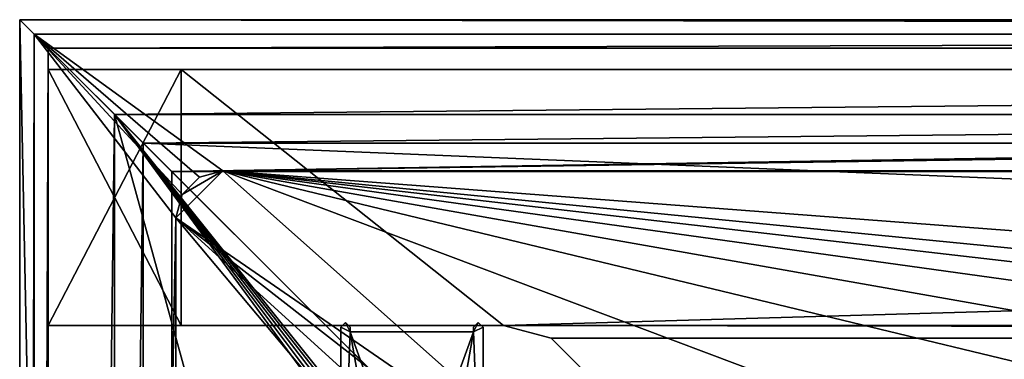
# Model space of a CAD drawing. Header units: metres. Extents: x -1004 to 0, y -808 to 0.
# Tile 25 of 139: x -1004 to -900, y -36 to 0. Entities that reach past the tile are written whole.
import ezdxf

# ---------------------------------------------------------------- set-up
doc = ezdxf.new("R2010")
doc.units = ezdxf.units.M

msp = doc.modelspace()

# ---------------------------------------------------------------- linework, layer by layer
at = {"layer": 'top'}
for points in [[(-1001.0271, -32.2672, 176.059265), (-1001.0271, -32.2672, 2050.060059), (-1001.0271, -5.267202, 176.059265)], [(-1001.0271, -32.2672, 2050.060059), (-1001.0271, -5.267202, 2050.060059), (-1001.0271, -5.267202, 176.059265)], [(-987.0271, -32.2672, 176.059265), (-1001.0271, -32.2672, 176.059265), (-987.0271, -5.267202, 176.059265)], [(-1001.0271, -32.2672, 176.059265), (-1001.0271, -5.267202, 176.059265), (-987.0271, -5.267202, 176.059265)], [(-987.0271, -5.267202, 176.059265), (-1001.0271, -5.267202, 2050.060059), (-987.0271, -5.267202, 2050.060059)], [(-987.0271, -5.267202, 176.059265), (-1001.0271, -5.267202, 176.059265), (-1001.0271, -5.267202, 2050.060059)], [(-1001.0271, -32.2672, 2050.060059), (-987.0271, -32.2672, 2050.060059), (-1001.0271, -5.267202, 2050.060059)], [(-987.0271, -32.2672, 2050.060059), (-987.0271, -5.267202, 2050.060059), (-1001.0271, -5.267202, 2050.060059)], [(-987.0271, -32.2672, 176.059265), (-987.0271, -5.267202, 176.059265), (-987.0271, -32.2672, 163.059998)], [(-987.0271, -5.267202, 176.059265), (-987.0271, -5.267202, 163.059998), (-987.0271, -32.2672, 163.059998)], [(-17.027203, -5.267202, 163.059998), (-987.0271, -5.267202, 163.059998), (-17.027203, -5.267202, 176.059509)], [(-987.0271, -5.267202, 163.059998), (-987.0271, -5.267202, 176.059265), (-17.027203, -5.267202, 176.059509)], [(-17.027203, -5.267202, 176.059509), (-987.0271, -5.267202, 176.059265), (-987.0271, -5.267202, 2050.060059)], [(-987.0271, -5.267202, 2063.060059), (-17.027203, -5.267202, 2063.060059), (-987.0271, -5.267202, 2050.060059)], [(-17.027203, -5.267202, 2063.060059), (-17.027203, -5.267202, 2050.060059), (-987.0271, -5.267202, 2050.060059)], [(-987.0271, -5.267202, 2050.060059), (-17.027203, -5.267202, 2050.060059), (-17.027203, -5.267202, 176.059509)], [(-987.0271, -5.267202, 2063.060059), (-987.0271, -5.267202, 2050.060059), (-987.0271, -32.2672, 2063.060059)], [(-987.0271, -5.267202, 2050.060059), (-987.0271, -32.2672, 2050.060059), (-987.0271, -32.2672, 2063.060059)], [(-987.0271, -32.2672, 2063.060059), (-953.0271, -32.2672, 2063.060059), (-987.0271, -5.267202, 2063.060059)], [(-953.0271, -32.2672, 2063.060059), (-17.027203, -5.267202, 2063.060059), (-987.0271, -5.267202, 2063.060059)], [(-987.0271, -32.2672, 163.059998), (-987.0271, -5.267202, 163.059998), (-953.0271, -32.2672, 163.059998)], [(-987.0271, -5.267202, 163.059998), (-17.027203, -5.267202, 163.059998), (-953.0271, -32.2672, 163.059998)], [(-953.0271, -32.2672, 2063.060059), (-51.027081, -32.2672, 2063.060059), (-17.027203, -5.267202, 2063.060059)], [(-953.0271, -32.2672, 163.059998), (-17.027203, -5.267202, 163.059998), (-51.027081, -32.2672, 163.059998)], [(-987.0271, -32.2672, 2050.060059), (-1001.0271, -32.2672, 2050.060059), (-987.0271, -32.2672, 176.059265)], [(-1001.0271, -32.2672, 2050.060059), (-1001.0271, -32.2672, 176.059265), (-987.0271, -32.2672, 176.059265)], [(-987.0271, -32.2672, 163.059998), (-953.0271, -32.2672, 163.059998), (-987.0271, -32.2672, 176.059265)], [(-953.0271, -32.2672, 163.059998), (-953.0271, -32.2672, 2063.060059), (-987.0271, -32.2672, 176.059265)], [(-987.0271, -32.2672, 176.059265), (-953.0271, -32.2672, 2063.060059), (-987.0271, -32.2672, 2050.060059)], [(-953.0271, -32.2672, 2063.060059), (-987.0271, -32.2672, 2063.060059), (-987.0271, -32.2672, 2050.060059)], [(-948.0271, -33.606949, 2063.060059), (-56.027115, -33.606968, 2063.060059), (-953.0271, -32.2672, 2063.060059)], [(-56.027115, -33.606968, 2063.060059), (-51.027081, -32.2672, 2063.060059), (-953.0271, -32.2672, 2063.060059)], [(-948.0271, -33.606949, 2063.060059), (-953.0271, -32.2672, 2063.060059), (-948.0271, -33.606949, 163.059998)], [(-953.0271, -32.2672, 2063.060059), (-953.0271, -32.2672, 163.059998), (-948.0271, -33.606949, 163.059998)], [(-51.027081, -32.2672, 163.059998), (-56.027115, -33.606968, 163.059998), (-953.0271, -32.2672, 163.059998)], [(-56.027115, -33.606968, 163.059998), (-948.0271, -33.606949, 163.059998), (-953.0271, -32.2672, 163.059998)], [(-948.0271, -33.606949, 2063.060059), (-944.366821, -37.2672, 2063.060059), (-56.027115, -33.606968, 2063.060059)], [(-944.366821, -37.2672, 2063.060059), (-948.0271, -33.606949, 2063.060059), (-944.366821, -37.2672, 163.059998)], [(-948.0271, -33.606949, 2063.060059), (-948.0271, -33.606949, 163.059998), (-944.366821, -37.2672, 163.059998)], [(-56.027115, -33.606968, 163.059998), (-944.366821, -37.2672, 163.059998), (-948.0271, -33.606949, 163.059998)], [(-944.366821, -37.2672, 2063.060059), (-943.0271, -42.2672, 2063.060059), (-56.027115, -33.606968, 2063.060059)], [(-943.0271, -42.2672, 163.059998), (-944.366821, -37.2672, 163.059998), (-56.027115, -33.606968, 163.059998)], [(-56.027115, -33.606968, 2063.060059), (-943.0271, -42.2672, 2063.060059), (-59.687374, -37.267273, 2063.060059)], [(-59.687374, -37.267273, 163.059998), (-943.0271, -42.2672, 163.059998), (-56.027115, -33.606968, 163.059998)], [(-891.88385, -40.312008, 1634.25647), (-904.2901, -44.471645, 1634.25647), (-882.400513, -35.169529, 1453.265259)], [(-904.2901, -44.471645, 1634.25647), (-898.313904, -40.592365, 1453.265259), (-882.400513, -35.169529, 1453.265259)]]:
    msp.add_3dface(points, dxfattribs=at)
at = {"layer": 'top01234'}
for points in [[(-969.700867, -31.951633, 2063.059814), (-970.200806, -32.449661, 2063.059814), (-969.200806, -32.949661, 2063.059814)], [(-969.700867, -31.951633, 163.059738), (-970.200806, -32.449661, 163.059738), (-969.700867, -31.951633, 2063.059814)], [(-970.200806, -32.449661, 163.059738), (-970.200806, -32.449661, 2063.059814), (-969.700867, -31.951633, 2063.059814)], [(-970.200806, -32.449661, 163.059738), (-969.700867, -31.951633, 163.059738), (-969.200806, -32.949661, 163.059738)], [(-969.200806, -32.449661, 2063.059814), (-969.700867, -31.951633, 2063.059814), (-969.200806, -32.949661, 2063.059814)], [(-969.200806, -32.449661, 163.059738), (-969.700867, -31.951633, 163.059738), (-969.200806, -32.449661, 2063.059814)], [(-969.700867, -31.951633, 163.059738), (-969.700867, -31.951633, 2063.059814), (-969.200806, -32.449661, 2063.059814)], [(-969.700867, -31.951633, 163.059738), (-969.200806, -32.449661, 163.059738), (-969.200806, -32.949661, 163.059738)], [(-956.200806, -32.949661, 2063.059814), (-955.200806, -32.449661, 2063.059814), (-955.700867, -31.951633, 2063.059814)], [(-955.700867, -31.951633, 2063.059814), (-956.200806, -32.449661, 2063.059814), (-956.200806, -32.949661, 2063.059814)], [(-955.700867, -31.951633, 163.059738), (-956.200806, -32.449661, 163.059738), (-955.700867, -31.951633, 2063.059814)], [(-956.200806, -32.449661, 163.059738), (-956.200806, -32.449661, 2063.059814), (-955.700867, -31.951633, 2063.059814)], [(-956.200806, -32.449661, 163.059738), (-955.700867, -31.951633, 163.059738), (-956.200806, -32.949661, 163.059738)], [(-955.700867, -31.951633, 163.059738), (-955.200806, -32.449661, 163.059738), (-956.200806, -32.949661, 163.059738)], [(-955.200806, -32.449661, 163.059738), (-955.700867, -31.951633, 163.059738), (-955.200806, -32.449661, 2063.059814)], [(-955.700867, -31.951633, 163.059738), (-955.700867, -31.951633, 2063.059814), (-955.200806, -32.449661, 2063.059814)], [(-969.200806, -32.949661, 2063.059814), (-970.200806, -32.449661, 2063.059814), (-970.200806, -59.195618, 2063.059814)], [(-970.200806, -32.449661, 2063.059814), (-970.200806, -32.449661, 163.059738), (-970.200806, -59.195618, 2063.059814)], [(-970.200806, -32.449661, 163.059738), (-970.200806, -59.195618, 163.059708), (-970.200806, -59.195618, 2063.059814)], [(-969.200806, -32.949661, 163.059738), (-970.200806, -59.195618, 163.059708), (-970.200806, -32.449661, 163.059738)], [(-969.200806, -32.949661, 2063.059814), (-970.200806, -59.195618, 2063.059814), (-964.993958, -57.206146, 2063.059814)], [(-964.993958, -57.206146, 163.059708), (-970.200806, -59.195618, 163.059708), (-969.200806, -32.949661, 163.059738)], [(-969.200806, -32.949661, 2063.059814), (-969.200806, -32.949661, 163.059738), (-969.200806, -32.449661, 2063.059814)], [(-969.200806, -32.949661, 163.059738), (-969.200806, -32.449661, 163.059738), (-969.200806, -32.449661, 2063.059814)], [(-964.993958, -57.206146, 2063.059814), (-960.407715, -57.206146, 2063.059814), (-969.200806, -32.949661, 2063.059814)], [(-960.407715, -57.206146, 2063.059814), (-956.200806, -32.949661, 2063.059814), (-969.200806, -32.949661, 2063.059814)], [(-956.200806, -32.949661, 2063.059814), (-956.200806, -32.949661, 163.059738), (-969.200806, -32.949661, 2063.059814)], [(-956.200806, -32.949661, 163.059738), (-969.200806, -32.949661, 163.059738), (-969.200806, -32.949661, 2063.059814)], [(-956.200806, -32.949661, 163.059738), (-964.993958, -57.206146, 163.059708), (-969.200806, -32.949661, 163.059738)], [(-960.407715, -57.206146, 163.059708), (-964.993958, -57.206146, 163.059708), (-956.200806, -32.949661, 163.059738)], [(-960.407715, -57.206146, 2063.059814), (-955.200806, -59.195618, 2063.059814), (-956.200806, -32.949661, 2063.059814)], [(-955.200806, -59.195618, 163.059708), (-960.407715, -57.206146, 163.059708), (-956.200806, -32.949661, 163.059738)], [(-955.200806, -59.195618, 2063.059814), (-955.200806, -32.449661, 2063.059814), (-956.200806, -32.949661, 2063.059814)], [(-956.200806, -32.449661, 163.059738), (-956.200806, -32.949661, 163.059738), (-956.200806, -32.449661, 2063.059814)], [(-956.200806, -32.949661, 163.059738), (-956.200806, -32.949661, 2063.059814), (-956.200806, -32.449661, 2063.059814)], [(-956.200806, -32.949661, 163.059738), (-955.200806, -32.449661, 163.059738), (-955.200806, -59.195618, 163.059708)], [(-955.200806, -59.195618, 2063.059814), (-955.200806, -59.195618, 163.059708), (-955.200806, -32.449661, 2063.059814)], [(-955.200806, -59.195618, 163.059708), (-955.200806, -32.449661, 163.059738), (-955.200806, -32.449661, 2063.059814)]]:
    msp.add_3dface(points, dxfattribs=at)
at = {"layer": 'top0123411'}
for points in [[(-1002.510071, -1.527202, 175), (-1.527202, -1.527202, 175), (-1004.037292, 0)], [(-1.527202, -1.527202, 175), (0, 0), (-1004.037292, 0)], [(0, 0), (-994.037292, -10), (-1004.037292, 0)], [(-994.037292, -10), (-1004.037292, -804.032166), (-1004.037292, 0)], [(-1004.037292, 0), (-1004.037292, -804.032166), (-1002.510071, -1.527202, 175)], [(-10, -10), (-994.037292, -10), (0, 0)], [(-1004.037292, -804.032166), (-1002.510071, -802.504944, 175), (-1002.510071, -1.527202, 175)], [(-986.911377, -18.441454, 175), (-985.095825, -16.625895, 175), (-1002.510071, -1.527202, 175)], [(-985.095825, -16.625895, 175), (-982.615723, -15.961353, 175), (-1002.510071, -1.527202, 175)], [(-1002.510071, -1.527202, 175), (-982.615723, -15.961353, 175), (-1.527202, -1.527202, 175)], [(-986.911377, -18.441454, 175), (-1002.510071, -1.527202, 175), (-987.575928, -20.921553, 175)], [(-1002.510071, -1.527202, 175), (-1002.510071, -802.504944, 175), (-987.575928, -20.921553, 175)], [(-982.615723, -15.961353, 175), (-21.421595, -15.961353, 175), (-1.527202, -1.527202, 175)], [(-994.037292, -10), (-994.037292, -794.032166), (-1004.037292, -804.032166)], [(-994.037292, -794.032166), (-994.037292, -10), (-994.037292, -794.032166, 90)], [(-994.037292, -10), (-994.037292, -10, 90), (-994.037292, -794.032166, 90)], [(-994.037292, -10, 90), (-994.037292, -10), (-10, -10, 90)], [(-994.037292, -10), (-10, -10), (-10, -10, 90)], [(-994.037292, -794.032166, 90), (-994.037292, -10, 90), (-787.024658, -763.271118, 90)], [(-787.024658, -763.271118, 90), (-994.037292, -10, 90), (-533.424561, -638.481384, 90)], [(-994.037292, -10, 90), (-526.238708, -632.856445, 90), (-533.424561, -638.481384, 90)], [(-10, -10, 90), (-502.018646, -625.846375, 90), (-994.037292, -10, 90)], [(-502.018646, -625.846375, 90), (-510.034576, -626.560547, 90), (-994.037292, -10, 90)], [(-994.037292, -10, 90), (-510.034576, -626.560547, 90), (-518.256042, -628.853394, 90)], [(-518.256042, -628.853394, 90), (-526.238708, -632.856445, 90), (-994.037292, -10, 90)], [(-986.911377, -18.441454, 163.059708), (-987.575928, -20.921553, 163.059708), (-982.615723, -15.961353, 163.059708)], [(-982.615723, -15.961353, 163.059708), (-987.575928, -20.921553, 163.059708), (-940.679016, -53.268463, 163.059708)], [(-985.095825, -16.625895, 163.059708), (-986.911377, -18.441454, 163.059708), (-982.615723, -15.961353, 163.059708)], [(-982.615723, -15.961353, 163.059708), (-982.615723, -15.961353, 175), (-985.095825, -16.625895, 163.059708)], [(-982.615723, -15.961353, 175), (-985.095825, -16.625895, 175), (-985.095825, -16.625895, 163.059708)], [(-665.157715, -52.554413, 163.059708), (-610.580078, -52.505119, 163.059708), (-982.615723, -15.961353, 163.059708)], [(-610.580078, -52.505119, 163.059708), (-502.018616, -52.467403, 163.059708), (-982.615723, -15.961353, 163.059708)], [(-982.615723, -15.961353, 163.059708), (-502.018616, -52.467403, 163.059708), (-21.421595, -15.961353, 163.059708)], [(-940.679016, -53.268463, 163.059708), (-884.233154, -53.035744, 163.059708), (-982.615723, -15.961353, 163.059708)], [(-884.233154, -53.035744, 163.059708), (-829.538391, -52.861641, 163.059708), (-982.615723, -15.961353, 163.059708)], [(-982.615723, -15.961353, 163.059708), (-829.538391, -52.861641, 163.059708), (-774.585693, -52.727356, 163.059708)], [(-774.585693, -52.727356, 163.059708), (-718.555603, -52.625156, 163.059708), (-982.615723, -15.961353, 163.059708)], [(-718.555603, -52.625156, 163.059708), (-665.157715, -52.554413, 163.059708), (-982.615723, -15.961353, 163.059708)], [(-982.615723, -15.961353, 163.059708), (-21.421595, -15.961353, 163.059708), (-982.615723, -15.961353, 175)], [(-21.421595, -15.961353, 163.059708), (-21.421595, -15.961353, 175), (-982.615723, -15.961353, 175)], [(-986.911377, -18.441454, 175), (-986.911377, -18.441454, 163.059708), (-985.095825, -16.625895, 163.059708)], [(-985.095825, -16.625895, 163.059708), (-985.095825, -16.625895, 175), (-986.911377, -18.441454, 175)], [(-987.575928, -20.921553, 175), (-987.575928, -20.921553, 163.059708), (-986.911377, -18.441454, 175)], [(-987.575928, -20.921553, 163.059708), (-986.911377, -18.441454, 163.059708), (-986.911377, -18.441454, 175)], [(-987.575928, -20.921553, 175), (-1002.510071, -802.504944, 175), (-987.575928, -783.110596, 175)], [(-987.575928, -20.921553, 163.059708), (-944.711792, -54.339657, 163.059708), (-940.679016, -53.268463, 163.059708)], [(-987.575928, -783.110596, 163.059708), (-950.935486, -64.630676, 163.059708), (-987.575928, -20.921553, 163.059708)], [(-950.935486, -64.630676, 163.059708), (-948.000732, -56.93047, 163.059708), (-987.575928, -20.921553, 163.059708)], [(-987.575928, -20.921553, 163.059708), (-948.000732, -56.93047, 163.059708), (-944.711792, -54.339657, 163.059708)], [(-987.575928, -783.110596, 175), (-987.575928, -783.110596, 163.059708), (-987.575928, -20.921553, 175)], [(-987.575928, -783.110596, 163.059708), (-987.575928, -20.921553, 163.059708), (-987.575928, -20.921553, 175)]]:
    msp.add_3dface(points, dxfattribs=at)
at = {"layer": 'top0123412'}
for points in [[(-1004.018677, -804.016113, 2111.019775), (-1001.018677, -3.016087, 2111.019775), (-1004.018677, -0.016087, 2111.019775)], [(-1001.018677, -3.016087, 2111.019775), (-0.018654, -0.016087, 2111.019775), (-1004.018677, -0.016087, 2111.019775)], [(-1004.018677, -804.016113, 2050.999756), (-1004.018677, -0.016087, 2050.999756), (-988.018677, -788.016113, 2050.999756)], [(-1004.018677, -0.016087, 2050.999756), (-988.018677, -16.016087, 2050.999756), (-988.018677, -788.016113, 2050.999756)], [(-1004.018677, -0.016087, 2050.999756), (-0.018654, -0.016087, 2050.999756), (-988.018677, -16.016087, 2050.999756)], [(-1004.018677, -804.016113, 2111.019775), (-1004.018677, -0.016087, 2111.019775), (-1004.018677, -804.016113, 2050.999756)], [(-1004.018677, -0.016087, 2111.019775), (-1004.018677, -0.016087, 2050.999756), (-1004.018677, -804.016113, 2050.999756)], [(-1004.018677, -0.016087, 2050.999756), (-1004.018677, -0.016087, 2111.019775), (-0.018654, -0.016087, 2050.999756)], [(-1004.018677, -0.016087, 2111.019775), (-0.018654, -0.016087, 2111.019775), (-0.018654, -0.016087, 2050.999756)], [(-1001.018677, -3.016087, 2111.019775), (-3.018654, -3.016087, 2111.019775), (-0.018654, -0.016087, 2111.019775)], [(-0.018654, -0.016087, 2050.999756), (-16.018654, -16.016087, 2050.999756), (-988.018677, -16.016087, 2050.999756)], [(-1001.018677, -801.016113, 2111.019775), (-1001.018677, -3.016087, 2111.019775), (-1004.018677, -804.016113, 2111.019775)], [(-1001.018677, -801.016113, 2053.855713), (-991.018677, -13.016087, 2053.855713), (-1001.018677, -3.016087, 2053.855713)], [(-991.018677, -13.016087, 2053.855713), (-3.018654, -3.016087, 2053.855713), (-1001.018677, -3.016087, 2053.855713)], [(-1001.018677, -3.016087, 2053.855713), (-3.018654, -3.016087, 2053.855713), (-1001.018677, -3.016087, 2111.019775)], [(-3.018654, -3.016087, 2053.855713), (-3.018654, -3.016087, 2111.019775), (-1001.018677, -3.016087, 2111.019775)], [(-1001.018677, -801.016113, 2111.019775), (-1001.018677, -801.016113, 2053.855713), (-1001.018677, -3.016087, 2111.019775)], [(-1001.018677, -801.016113, 2053.855713), (-1001.018677, -3.016087, 2053.855713), (-1001.018677, -3.016087, 2111.019775)], [(-991.018677, -13.016087, 2053.855713), (-13.018654, -13.016087, 2053.855713), (-3.018654, -3.016087, 2053.855713)], [(-991.018677, -791.016113, 2053.855713), (-991.018677, -13.016087, 2053.855713), (-1001.018677, -801.016113, 2053.855713)], [(-13.018654, -13.016087, 2065.279785), (-991.018677, -13.016087, 2065.279785), (-51.716675, -51.714104, 2065.279785)], [(-51.716675, -51.714104, 2065.279785), (-991.018677, -13.016087, 2065.279785), (-952.320618, -51.714104, 2065.279785)], [(-991.018677, -13.016087, 2065.279785), (-991.018677, -791.016113, 2065.279785), (-952.320618, -51.714104, 2065.279785)], [(-13.018654, -13.016087, 2065.279785), (-13.018654, -13.016087, 2053.855713), (-991.018677, -13.016087, 2065.279785)], [(-13.018654, -13.016087, 2053.855713), (-991.018677, -13.016087, 2053.855713), (-991.018677, -13.016087, 2065.279785)], [(-991.018677, -13.016087, 2053.855713), (-991.018677, -791.016113, 2053.855713), (-991.018677, -13.016087, 2065.279785)], [(-991.018677, -791.016113, 2053.855713), (-991.018677, -791.016113, 2065.279785), (-991.018677, -13.016087, 2065.279785)], [(-16.018654, -16.016087, 2050.999756), (-16.018654, -16.016087, 2063.023682), (-988.018677, -16.016087, 2050.999756)], [(-16.018654, -16.016087, 2063.023682), (-988.018677, -16.016087, 2063.023682), (-988.018677, -16.016087, 2050.999756)], [(-988.018677, -788.016113, 2050.999756), (-988.018677, -16.016087, 2050.999756), (-988.018677, -788.016113, 2063.023682)], [(-988.018677, -16.016087, 2050.999756), (-988.018677, -16.016087, 2063.023682), (-988.018677, -788.016113, 2063.023682)], [(-16.018654, -16.016087, 2063.023682), (-949.849792, -54.184963, 2063.023682), (-988.018677, -16.016087, 2063.023682)], [(-949.849792, -54.184963, 2063.023682), (-988.018677, -788.016113, 2063.023682), (-988.018677, -16.016087, 2063.023682)], [(-54.187531, -54.184963, 2063.023682), (-949.849792, -54.184963, 2063.023682), (-16.018654, -16.016087, 2063.023682)]]:
    msp.add_3dface(points, dxfattribs=at)

doc.saveas('drawing.dxf')
